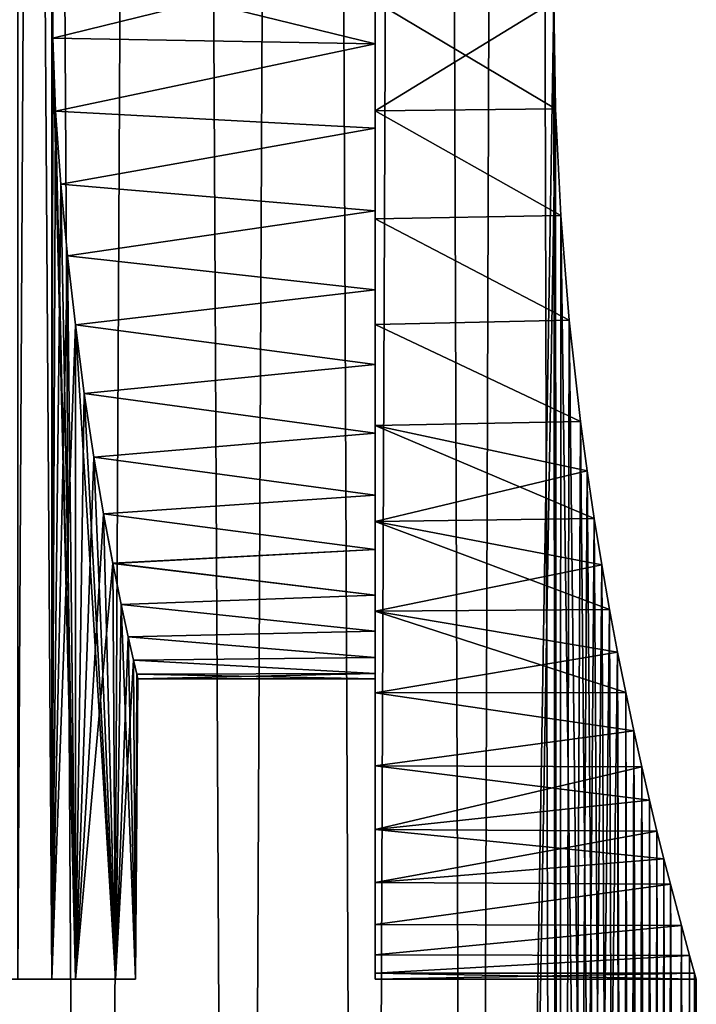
# Model space of a CAD drawing. Header units: millimetres. Extents: x -24 to 50, y -104 to 68.
# Tile 64 of 107: x 19.65 to 24.5, y -5.18 to 1.87. Entities that reach past the tile are written whole.
import ezdxf

# ---------------------------------------------------------------- set-up
doc = ezdxf.new("R2010")
doc.units = ezdxf.units.MM
doc.header["$LTSCALE"] = 65.185185
for name, color, linetype in [('35', 7, 'CONTINUOUS'), ('36', 7, 'CONTINUOUS'), ('41', 7, 'CONTINUOUS'), ('44', 7, 'CONTINUOUS'), ('45', 7, 'CONTINUOUS'), ('46', 7, 'CONTINUOUS'), ('47', 7, 'CONTINUOUS'), ('48', 7, 'CONTINUOUS'), ('49', 7, 'CONTINUOUS'), ('50', 7, 'CONTINUOUS'), ('51', 7, 'CONTINUOUS')]:
    doc.layers.add(name, color=color, linetype=linetype)

msp = doc.modelspace()

# ---------------------------------------------------------------- linework, layer by layer
at = {"layer": '35', "color": 7, "linetype": 'Continuous'}
for points in [[(19.0252, -34, -15.4367), (19.5864, 68.2, -14.7182), (20.189, -34, -13.88), (19.0252, -34, -15.4367)], [(19.5864, 68.2, -14.7182), (20.7071, 68.2, -13.0944), (20.189, -34, -13.88), (19.5864, 68.2, -14.7182)], [(20.189, -34, -13.88), (20.7071, 68.2, -13.0944), (21.2257, -34, -12.236), (20.189, -34, -13.88)], [(20.7071, 68.2, -13.0944), (21.6937, 68.2, -11.3857), (21.2257, -34, -12.236), (20.7071, 68.2, -13.0944)], [(21.2257, -34, -12.236), (21.6937, 68.2, -11.3857), (22.1289, -34, -10.5149), (21.2257, -34, -12.236)], [(21.6937, 68.2, -11.3857), (22.5395, 68.2, -9.6032), (22.1289, -34, -10.5149), (21.6937, 68.2, -11.3857)], [(22.1289, -34, -10.5149), (22.5395, 68.2, -9.6032), (22.8927, -34, -8.7277), (22.1289, -34, -10.5149)], [(22.5395, 68.2, -9.6032), (23.2392, 68.2, -7.7583), (22.8927, -34, -8.7277), (22.5395, 68.2, -9.6032)], [(22.8927, -34, -8.7277), (23.2392, 68.2, -7.7583), (23.4787, 2, -7), (22.8927, -34, -8.7277)], [(23.4913, 1.2301, -6.9575), (22.8927, -34, -8.7277), (23.4787, 2, -7), (23.4913, 1.2301, -6.9575)], [(23.5125, -34, -6.8855), (22.8927, -34, -8.7277), (23.4913, 1.2301, -6.9575), (23.5125, -34, -6.8855)], [(23.5287, 0.467, -6.8301), (23.5125, -34, -6.8855), (23.4913, 1.2301, -6.9575), (23.5287, 0.467, -6.8301)], [(23.5894, -0.282, -6.6176), (23.5125, -34, -6.8855), (23.5287, 0.467, -6.8301), (23.5894, -0.282, -6.6176)], [(23.6707, -1.0083, -6.3206), (23.5125, -34, -6.8855), (23.5894, -0.282, -6.6176), (23.6707, -1.0083, -6.3206)], [(23.7179, -1.3601, -6.1409), (23.5125, -34, -6.8855), (23.6707, -1.0083, -6.3206), (23.7179, -1.3601, -6.1409)], [(23.7688, -1.7021, -5.9409), (23.5125, -34, -6.8855), (23.7179, -1.3601, -6.1409), (23.7688, -1.7021, -5.9409)], [(23.8227, -2.0336, -5.721), (23.5125, -34, -6.8855), (23.7688, -1.7021, -5.9409), (23.8227, -2.0336, -5.721)], [(23.8787, -2.3525, -5.4823), (23.5125, -34, -6.8855), (23.8227, -2.0336, -5.721), (23.8787, -2.3525, -5.4823)], [(23.9363, -2.658, -5.2252), (23.5125, -34, -6.8855), (23.8787, -2.3525, -5.4823), (23.9363, -2.658, -5.2252)], [(23.9844, -19, -5), (23.5125, -34, -6.8855), (23.9363, -2.658, -5.2252), (23.9844, -19, -5)], [(23.9945, -2.9485, -4.9509), (23.9844, -19, -5), (23.9363, -2.658, -5.2252), (23.9945, -2.9485, -4.9509)], [(23.9896, -18.6131, -4.9749), (23.9844, -19, -5), (23.9945, -2.9485, -4.9509), (23.9896, -18.6131, -4.9749)], [(24.005, -18.2319, -4.9), (23.9896, -18.6131, -4.9749), (23.9945, -2.9485, -4.9509), (24.005, -18.2319, -4.9)], [(24.0526, -3.2229, -4.6606), (24.005, -18.2319, -4.9), (23.9945, -2.9485, -4.9509), (24.0526, -3.2229, -4.6606)], [(24.03, -17.8626, -4.776), (24.005, -18.2319, -4.9), (24.0526, -3.2229, -4.6606), (24.03, -17.8626, -4.776)], [(24.0634, -17.5111, -4.6044), (24.03, -17.8626, -4.776), (24.0526, -3.2229, -4.6606), (24.0634, -17.5111, -4.6044)], [(24.1098, -3.4801, -4.3552), (24.0634, -17.5111, -4.6044), (24.0526, -3.2229, -4.6606), (24.1098, -3.4801, -4.3552)], [(24.1039, -17.1836, -4.3876), (24.0634, -17.5111, -4.6044), (24.1098, -3.4801, -4.3552), (24.1039, -17.1836, -4.3876)], [(24.1496, -16.886, -4.1287), (24.1039, -17.1836, -4.3876), (24.1098, -3.4801, -4.3552), (24.1496, -16.886, -4.1287)], [(24.1653, -3.7193, -4.0361), (24.1496, -16.886, -4.1287), (24.1098, -3.4801, -4.3552), (24.1653, -3.7193, -4.0361)], [(24.1984, -16.6248, -3.8326), (24.1496, -16.886, -4.1287), (24.1653, -3.7193, -4.0361), (24.1984, -16.6248, -3.8326)], [(24.2182, -3.9391, -3.7049), (24.1984, -16.6248, -3.8326), (24.1653, -3.7193, -4.0361), (24.2182, -3.9391, -3.7049)], [(24.2481, -16.4045, -3.5045), (24.1984, -16.6248, -3.8326), (24.2182, -3.9391, -3.7049), (24.2481, -16.4045, -3.5045)], [(24.2681, -4.1391, -3.3632), (24.2481, -16.4045, -3.5045), (24.2182, -3.9391, -3.7049), (24.2681, -4.1391, -3.3632)], [(24.2966, -16.2294, -3.1506), (24.2481, -16.4045, -3.5045), (24.2681, -4.1391, -3.3632), (24.2966, -16.2294, -3.1506)], [(24.3142, -4.3189, -3.0119), (24.2966, -16.2294, -3.1506), (24.2681, -4.1391, -3.3632), (24.3142, -4.3189, -3.0119)], [(24.3421, -16.1025, -2.7775), (24.2966, -16.2294, -3.1506), (24.3142, -4.3189, -3.0119), (24.3421, -16.1025, -2.7775)], [(24.3931, -4.6163, -2.2857), (24.3421, -16.1025, -2.7775), (24.3142, -4.3189, -3.0119), (24.3931, -4.6163, -2.2857)], [(24.383, -16.0257, -2.3917), (24.3421, -16.1025, -2.7775), (24.3931, -4.6163, -2.2857), (24.383, -16.0257, -2.3917)], [(24.4182, -16, -2), (24.383, -16.0257, -2.3917), (24.3931, -4.6163, -2.2857), (24.4182, -16, -2)], [(24.4518, -4.8294, -1.5362), (24.4182, -16, -2), (24.3931, -4.6163, -2.2857), (24.4518, -4.8294, -1.5362)], [(24.4795, -16, -1.0008), (24.4182, -16, -2), (24.4518, -4.8294, -1.5362), (24.4795, -16, -1.0008)], [(24.4878, -4.9573, -0.7717), (24.4795, -16, -1.0008), (24.4518, -4.8294, -1.5362), (24.4878, -4.9573, -0.7717)], [(24.5, -5), (24.4795, -16, -1.0008), (24.4878, -4.9573, -0.7717), (24.5, -5)], [(24.5, -16), (24.4795, -16, -1.0008), (24.5, -5), (24.5, -16)]]:
    msp.add_3dface(points, dxfattribs=at)
at = {"layer": '36', "color": 7, "linetype": 'Continuous'}
for points in [[(19.5864, 68.2, 14.7182), (19.2474, -27.8507, 15.1588), (20.189, -34, 13.88), (19.5864, 68.2, 14.7182)], [(20.7071, 68.2, 13.0944), (19.5864, 68.2, 14.7182), (20.189, -34, 13.88), (20.7071, 68.2, 13.0944)], [(21.2257, -34, 12.236), (20.7071, 68.2, 13.0944), (20.189, -34, 13.88), (21.2257, -34, 12.236)], [(21.6937, 68.2, 11.3857), (20.7071, 68.2, 13.0944), (21.2257, -34, 12.236), (21.6937, 68.2, 11.3857)], [(22.1289, -34, 10.5149), (21.6937, 68.2, 11.3857), (21.2257, -34, 12.236), (22.1289, -34, 10.5149)], [(22.5395, 68.2, 9.6032), (21.6937, 68.2, 11.3857), (22.1289, -34, 10.5149), (22.5395, 68.2, 9.6032)], [(22.8927, -34, 8.7277), (22.5395, 68.2, 9.6032), (22.1289, -34, 10.5149), (22.8927, -34, 8.7277)], [(23.2392, 68.2, 7.7583), (22.5395, 68.2, 9.6032), (22.8927, -34, 8.7277), (23.2392, 68.2, 7.7583)], [(23.5125, -34, 6.8855), (23.2392, 68.2, 7.7583), (22.8927, -34, 8.7277), (23.5125, -34, 6.8855)], [(23.4787, 2, 7), (23.2392, 68.2, 7.7583), (23.5125, -34, 6.8855), (23.4787, 2, 7)], [(23.4913, 1.2301, 6.9575), (23.4787, 2, 7), (23.5125, -34, 6.8855), (23.4913, 1.2301, 6.9575)], [(23.5287, 0.467, 6.8301), (23.4913, 1.2301, 6.9575), (23.5125, -34, 6.8855), (23.5287, 0.467, 6.8301)], [(23.9844, -34, 5), (23.5287, 0.467, 6.8301), (23.5125, -34, 6.8855), (23.9844, -34, 5)], [(23.5894, -0.282, 6.6176), (23.5287, 0.467, 6.8301), (23.9844, -34, 5), (23.5894, -0.282, 6.6176)], [(23.6707, -1.0083, 6.3206), (23.5894, -0.282, 6.6176), (23.9844, -34, 5), (23.6707, -1.0083, 6.3206)], [(23.7179, -1.36, 6.1409), (23.6707, -1.0083, 6.3206), (23.9844, -34, 5), (23.7179, -1.36, 6.1409)], [(23.7688, -1.7021, 5.9409), (23.7179, -1.36, 6.1409), (23.9844, -34, 5), (23.7688, -1.7021, 5.9409)], [(23.8227, -2.0336, 5.721), (23.7688, -1.7021, 5.9409), (23.9844, -34, 5), (23.8227, -2.0336, 5.721)], [(23.8787, -2.3525, 5.4823), (23.8227, -2.0336, 5.721), (23.9844, -34, 5), (23.8787, -2.3525, 5.4823)], [(23.9363, -2.658, 5.2252), (23.8787, -2.3525, 5.4823), (23.9844, -34, 5), (23.9363, -2.658, 5.2252)], [(23.9945, -2.9485, 4.951), (23.9363, -2.658, 5.2252), (23.9896, -18.6131, 4.9749), (23.9945, -2.9485, 4.951)], [(23.9896, -18.6131, 4.9749), (23.9363, -2.658, 5.2252), (23.9844, -19, 5), (23.9896, -18.6131, 4.9749)], [(23.9844, -19, 5), (23.9363, -2.658, 5.2252), (23.9844, -34, 5), (23.9844, -19, 5)], [(24.005, -18.232, 4.9), (23.9945, -2.9485, 4.951), (23.9896, -18.6131, 4.9749), (24.005, -18.232, 4.9)], [(24.0526, -3.2229, 4.6606), (23.9945, -2.9485, 4.951), (24.03, -17.8626, 4.776), (24.0526, -3.2229, 4.6606)], [(24.03, -17.8626, 4.776), (23.9945, -2.9485, 4.951), (24.005, -18.232, 4.9), (24.03, -17.8626, 4.776)], [(24.0634, -17.5111, 4.6044), (24.0526, -3.2229, 4.6606), (24.03, -17.8626, 4.776), (24.0634, -17.5111, 4.6044)], [(24.1098, -3.4801, 4.3552), (24.0526, -3.2229, 4.6606), (24.1039, -17.1836, 4.3876), (24.1098, -3.4801, 4.3552)], [(24.1039, -17.1836, 4.3876), (24.0526, -3.2229, 4.6606), (24.0634, -17.5111, 4.6044), (24.1039, -17.1836, 4.3876)], [(24.1496, -16.886, 4.1286), (24.1098, -3.4801, 4.3552), (24.1039, -17.1836, 4.3876), (24.1496, -16.886, 4.1286)], [(24.1653, -3.7193, 4.0361), (24.1098, -3.4801, 4.3552), (24.1496, -16.886, 4.1286), (24.1653, -3.7193, 4.0361)], [(24.1984, -16.6248, 3.8326), (24.1653, -3.7193, 4.0361), (24.1496, -16.886, 4.1286), (24.1984, -16.6248, 3.8326)], [(24.2183, -3.9392, 3.7049), (24.1653, -3.7193, 4.0361), (24.1984, -16.6248, 3.8326), (24.2183, -3.9392, 3.7049)], [(24.2481, -16.4045, 3.5045), (24.2183, -3.9392, 3.7049), (24.1984, -16.6248, 3.8326), (24.2481, -16.4045, 3.5045)], [(24.2681, -4.1391, 3.3632), (24.2183, -3.9392, 3.7049), (24.2481, -16.4045, 3.5045), (24.2681, -4.1391, 3.3632)], [(24.2966, -16.2294, 3.1506), (24.2681, -4.1391, 3.3632), (24.2481, -16.4045, 3.5045), (24.2966, -16.2294, 3.1506)], [(24.3142, -4.3189, 3.0119), (24.2681, -4.1391, 3.3632), (24.2966, -16.2294, 3.1506), (24.3142, -4.3189, 3.0119)], [(24.3421, -16.1025, 2.7775), (24.3142, -4.3189, 3.0119), (24.2966, -16.2294, 3.1506), (24.3421, -16.1025, 2.7775)], [(24.3931, -4.6163, 2.2857), (24.3142, -4.3189, 3.0119), (24.383, -16.0257, 2.3917), (24.3931, -4.6163, 2.2857)], [(24.383, -16.0257, 2.3917), (24.3142, -4.3189, 3.0119), (24.3421, -16.1025, 2.7775), (24.383, -16.0257, 2.3917)], [(24.4182, -16, 2), (24.3931, -4.6163, 2.2857), (24.383, -16.0257, 2.3917), (24.4182, -16, 2)], [(24.4518, -4.8294, 1.5362), (24.3931, -4.6163, 2.2857), (24.4182, -16, 2), (24.4518, -4.8294, 1.5362)], [(24.4795, -16, 1.0008), (24.4518, -4.8294, 1.5362), (24.4182, -16, 2), (24.4795, -16, 1.0008)], [(24.4878, -4.9573, 0.7717), (24.4518, -4.8294, 1.5362), (24.4795, -16, 1.0008), (24.4878, -4.9573, 0.7717)], [(24.5, -16), (24.4878, -4.9573, 0.7717), (24.4795, -16, 1.0008), (24.5, -16)], [(24.5, -16), (24.5, -5), (24.4878, -4.9573, 0.7717), (24.5, -16)]]:
    msp.add_3dface(points, dxfattribs=at)
at = {"layer": '41', "color": 7, "linetype": 'Continuous'}
for points in [[(20.052, -5, 4.2622), (20.052, -0.3144, 4.2622), (20.1149, -0.8075, 3.9548), (20.052, -5, 4.2622)], [(20.052, -5, -4.2622), (20.3384, -5, -2.5693), (20.052, -0.3144, -4.2622), (20.052, -5, -4.2622)], [(20.052, -0.3144, -4.2622), (20.3384, -5, -2.5693), (20.1149, -0.8076, -3.9548), (20.052, -0.3144, -4.2622)], [(20.1834, -1.2619, 3.5892), (20.052, -5, 4.2622), (20.1149, -0.8075, 3.9548), (20.1834, -1.2619, 3.5892)], [(20.1149, -0.8076, -3.9548), (20.3384, -5, -2.5693), (20.1834, -1.2619, -3.5892), (20.1149, -0.8076, -3.9548)], [(20.2532, -1.6692, 3.1717), (20.052, -5, 4.2622), (20.1834, -1.2619, 3.5892), (20.2532, -1.6692, 3.1717)], [(20.1834, -1.2619, -3.5892), (20.3384, -5, -2.5693), (20.2532, -1.6692, -3.1716), (20.1834, -1.2619, -3.5892)], [(20.3202, -2.0228, 2.7091), (20.052, -5, 4.2622), (20.2532, -1.6692, 3.1717), (20.3202, -2.0228, 2.7091)], [(20.2532, -1.6692, -3.1716), (20.3384, -5, -2.5693), (20.3202, -2.0229, -2.709), (20.2532, -1.6692, -3.1716)], [(20.3384, -5, 2.5693), (20.052, -5, 4.2622), (20.3202, -2.0228, 2.7091), (20.3384, -5, 2.5693)], [(20.3806, -2.3175, 2.2095), (20.3384, -5, 2.5693), (20.3202, -2.0228, 2.7091), (20.3806, -2.3175, 2.2095)], [(20.3202, -2.0229, -2.709), (20.3384, -5, -2.5693), (20.3806, -2.3175, -2.2095), (20.3202, -2.0229, -2.709)], [(20.4309, -2.5493, 1.6812), (20.3384, -5, 2.5693), (20.3806, -2.3175, 2.2095), (20.4309, -2.5493, 1.6812)], [(20.3384, -5, -2.5693), (20.482, -5, -0.8584), (20.3806, -2.3175, -2.2095), (20.3384, -5, -2.5693)], [(20.3806, -2.3175, -2.2095), (20.482, -5, -0.8584), (20.4309, -2.5493, -1.6812), (20.3806, -2.3175, -2.2095)], [(20.4687, -2.716, 1.1321), (20.3384, -5, 2.5693), (20.4309, -2.5493, 1.6812), (20.4687, -2.716, 1.1321)], [(20.4309, -2.5493, -1.6812), (20.482, -5, -0.8584), (20.4687, -2.716, -1.1321), (20.4309, -2.5493, -1.6812)], [(20.482, -5, 0.8584), (20.3384, -5, 2.5693), (20.4687, -2.716, 1.1321), (20.482, -5, 0.8584)], [(20.4921, -2.8165, 0.5694), (20.482, -5, 0.8584), (20.4687, -2.716, 1.1321), (20.4921, -2.8165, 0.5694)], [(20.4687, -2.716, -1.1321), (20.482, -5, -0.8584), (20.4921, -2.8165, -0.5693), (20.4687, -2.716, -1.1321)], [(20.482, -5, -0.8584), (20.482, -5, 0.8584), (20.4921, -2.8165, -0.5693), (20.482, -5, -0.8584)], [(20.4921, -2.8165, -0.5693), (20.482, -5, 0.8584), (20.5, -2.85), (20.4921, -2.8165, -0.5693)], [(20.5, -2.85), (20.482, -5, 0.8584), (20.4921, -2.8165, 0.5694), (20.5, -2.85)]]:
    msp.add_3dface(points, dxfattribs=at)
at = {"layer": '44', "color": 7, "linetype": 'Continuous'}
for points in [[(22.2, 6.3644, -5.4728), (22.2, 6.9497, -4.9497), (22.2, -2.3644, -5.4728), (22.2, 6.3644, -5.4728)], [(22.2, -2.3644, -5.4728), (22.2, 6.9497, -4.9497), (22.2, -2.9497, -4.9497), (22.2, -2.3644, -5.4728)], [(22.2, -2.9497, -4.9497), (22.2, 6.9497, -4.9497), (22.2, 2.3045, -4.8404), (22.2, -2.9497, -4.9497)], [(22.2, 6.3644, 5.4728), (22.2, -2.9497, 4.9497), (22.2, 6.9497, 4.9497), (22.2, 6.3644, 5.4728)], [(22.2, 6.9497, 4.9497), (22.2, -2.9497, 4.9497), (22.2, 1.6955, 4.8404), (22.2, 6.9497, 4.9497)], [(22.2, 2.3045, 4.8404), (22.2, 6.9497, 4.9497), (22.2, 1.6955, 4.8404), (22.2, 2.3045, 4.8404)], [(22.2, 5.7242, -5.9271), (22.2, 6.3644, -5.4728), (22.2, -1.7242, -5.9271), (22.2, 5.7242, -5.9271)], [(22.2, -1.7242, -5.9271), (22.2, 6.3644, -5.4728), (22.2, -2.3644, -5.4728), (22.2, -1.7242, -5.9271)], [(22.2, -2.3644, 5.4728), (22.2, -2.9497, 4.9497), (22.2, 6.3644, 5.4728), (22.2, -2.3644, 5.4728)], [(22.2, 5.7242, 5.9271), (22.2, -2.3644, 5.4728), (22.2, 6.3644, 5.4728), (22.2, 5.7242, 5.9271)], [(22.2, 5.0372, -6.3068), (22.2, 5.7242, -5.9271), (22.2, -1.0372, -6.3068), (22.2, 5.0372, -6.3068)], [(22.2, -1.0372, -6.3068), (22.2, 5.7242, -5.9271), (22.2, -1.7242, -5.9271), (22.2, -1.0372, -6.3068)], [(22.2, -1.7242, 5.9271), (22.2, -2.3644, 5.4728), (22.2, 5.7242, 5.9271), (22.2, -1.7242, 5.9271)], [(22.2, 5.0372, 6.3068), (22.2, -1.7242, 5.9271), (22.2, 5.7242, 5.9271), (22.2, 5.0372, 6.3068)], [(22.2, 4.312, -6.6072), (22.2, 5.0372, -6.3068), (22.2, -0.312, -6.6072), (22.2, 4.312, -6.6072)], [(22.2, -0.312, -6.6072), (22.2, 5.0372, -6.3068), (22.2, -1.0372, -6.3068), (22.2, -0.312, -6.6072)], [(22.2, -1.0372, 6.3068), (22.2, -1.7242, 5.9271), (22.2, 5.0372, 6.3068), (22.2, -1.0372, 6.3068)], [(22.2, 4.312, 6.6072), (22.2, -1.0372, 6.3068), (22.2, 5.0372, 6.3068), (22.2, 4.312, 6.6072)], [(22.2, 3.5577, -6.8245), (22.2, 4.312, -6.6072), (22.2, 0.4423, -6.8245), (22.2, 3.5577, -6.8245)], [(22.2, 0.4423, -6.8245), (22.2, 4.312, -6.6072), (22.2, -0.312, -6.6072), (22.2, 0.4423, -6.8245)], [(22.2, -0.312, 6.6072), (22.2, -1.0372, 6.3068), (22.2, 4.312, 6.6072), (22.2, -0.312, 6.6072)], [(22.2, 3.5577, 6.8245), (22.2, -0.312, 6.6072), (22.2, 4.312, 6.6072), (22.2, 3.5577, 6.8245)], [(22.2, 2.7838, -6.956), (22.2, 3.5577, -6.8245), (22.2, 1.2162, -6.956), (22.2, 2.7838, -6.956)], [(22.2, 1.2162, -6.956), (22.2, 3.5577, -6.8245), (22.2, 0.4423, -6.8245), (22.2, 1.2162, -6.956)], [(22.2, 0.4423, 6.8245), (22.2, -0.312, 6.6072), (22.2, 3.5577, 6.8245), (22.2, 0.4423, 6.8245)], [(22.2, 2.7838, 6.956), (22.2, 0.4423, 6.8245), (22.2, 3.5577, 6.8245), (22.2, 2.7838, 6.956)], [(22.2, 2, -7), (22.2, 2.7838, -6.956), (22.2, 1.2162, -6.956), (22.2, 2, -7)], [(22.2, 1.2162, 6.956), (22.2, 0.4423, 6.8245), (22.2, 2.7838, 6.956), (22.2, 1.2162, 6.956)], [(22.2, 2, 7), (22.2, 1.2162, 6.956), (22.2, 2.7838, 6.956), (22.2, 2, 7)], [(22.2, 1.6955, -4.8404), (22.2, -2.9497, -4.9497), (22.2, 2.3045, -4.8404), (22.2, 1.6955, -4.8404)], [(22.2, 1.0912, -4.7641), (22.2, -2.9497, -4.9497), (22.2, 1.6955, -4.8404), (22.2, 1.0912, -4.7641)], [(22.2, -2.9497, 4.9497), (22.2, -3.4728, 4.3644), (22.2, 1.6955, 4.8404), (22.2, -2.9497, 4.9497)], [(22.2, 1.6955, 4.8404), (22.2, -3.4728, 4.3644), (22.2, 1.0912, 4.7641), (22.2, 1.6955, 4.8404)], [(22.2, 0.5012, -4.6126), (22.2, -2.9497, -4.9497), (22.2, 1.0912, -4.7641), (22.2, 0.5012, -4.6126)], [(22.2, 1.0912, 4.7641), (22.2, -3.4728, 4.3644), (22.2, 0.5012, 4.6126), (22.2, 1.0912, 4.7641)], [(22.2, -0.065, -4.3884), (22.2, -2.9497, -4.9497), (22.2, 0.5012, -4.6126), (22.2, -0.065, -4.3884)], [(22.2, 0.5012, 4.6126), (22.2, -3.4728, 4.3644), (22.2, -0.065, 4.3884), (22.2, 0.5012, 4.6126)], [(22.2, -3.4728, -4.3644), (22.2, -2.9497, -4.9497), (22.2, -0.065, -4.3884), (22.2, -3.4728, -4.3644)], [(22.2, -0.5988, -4.095), (22.2, -3.4728, -4.3644), (22.2, -0.065, -4.3884), (22.2, -0.5988, -4.095)], [(22.2, -0.065, 4.3884), (22.2, -3.4728, 4.3644), (22.2, -0.5988, 4.095), (22.2, -0.065, 4.3884)], [(22.2, -1.0915, -3.737), (22.2, -3.4728, -4.3644), (22.2, -0.5988, -4.095), (22.2, -1.0915, -3.737)], [(22.2, -3.4728, 4.3644), (22.2, -3.9271, 3.7242), (22.2, -0.5988, 4.095), (22.2, -3.4728, 4.3644)], [(22.2, -0.5988, 4.095), (22.2, -3.9271, 3.7242), (22.2, -1.0915, 3.737), (22.2, -0.5988, 4.095)], [(22.2, -3.9271, -3.7242), (22.2, -3.4728, -4.3644), (22.2, -1.0915, -3.737), (22.2, -3.9271, -3.7242)], [(22.2, -1.5355, -3.3201), (22.2, -3.9271, -3.7242), (22.2, -1.0915, -3.737), (22.2, -1.5355, -3.3201)], [(22.2, -1.0915, 3.737), (22.2, -3.9271, 3.7242), (22.2, -1.5355, 3.3201), (22.2, -1.0915, 3.737)], [(22.2, -4.3068, -3.0372), (22.2, -3.9271, -3.7242), (22.2, -1.5355, -3.3201), (22.2, -4.3068, -3.0372)], [(22.2, -1.9237, -2.8508), (22.2, -4.3068, -3.0372), (22.2, -1.5355, -3.3201), (22.2, -1.9237, -2.8508)], [(22.2, -3.9271, 3.7242), (22.2, -4.3068, 3.0372), (22.2, -1.5355, 3.3201), (22.2, -3.9271, 3.7242)], [(22.2, -1.5355, 3.3201), (22.2, -4.3068, 3.0372), (22.2, -1.9237, 2.8508), (22.2, -1.5355, 3.3201)], [(22.2, -2.2501, -2.3365), (22.2, -4.3068, -3.0372), (22.2, -1.9237, -2.8508), (22.2, -2.2501, -2.3365)], [(22.2, -4.3068, 3.0372), (22.2, -4.6072, 2.312), (22.2, -1.9237, 2.8508), (22.2, -4.3068, 3.0372)], [(22.2, -1.9237, 2.8508), (22.2, -4.6072, 2.312), (22.2, -2.2501, 2.3365), (22.2, -1.9237, 2.8508)], [(22.2, -4.6072, -2.312), (22.2, -4.3068, -3.0372), (22.2, -2.2501, -2.3365), (22.2, -4.6072, -2.312)], [(22.2, -2.5094, -1.7854), (22.2, -4.6072, -2.312), (22.2, -2.2501, -2.3365), (22.2, -2.5094, -1.7854)], [(22.2, -2.2501, 2.3365), (22.2, -4.6072, 2.312), (22.2, -2.5094, 1.7854), (22.2, -2.2501, 2.3365)], [(22.2, -4.8245, -1.5577), (22.2, -4.6072, -2.312), (22.2, -2.5094, -1.7854), (22.2, -4.8245, -1.5577)], [(22.2, -2.6976, -1.2062), (22.2, -4.8245, -1.5577), (22.2, -2.5094, -1.7854), (22.2, -2.6976, -1.2062)], [(22.2, -4.6072, 2.312), (22.2, -4.8245, 1.5577), (22.2, -2.5094, 1.7854), (22.2, -4.6072, 2.312)], [(22.2, -2.5094, 1.7854), (22.2, -4.8245, 1.5577), (22.2, -2.6976, 1.2062), (22.2, -2.5094, 1.7854)], [(22.2, -4.956, -0.7838), (22.2, -4.8245, -1.5577), (22.2, -2.6976, -1.2062), (22.2, -4.956, -0.7838)], [(22.2, -2.8118, -0.6079), (22.2, -4.956, -0.7838), (22.2, -2.6976, -1.2062), (22.2, -2.8118, -0.6079)], [(22.2, -4.8245, 1.5577), (22.2, -4.956, 0.7838), (22.2, -2.6976, 1.2062), (22.2, -4.8245, 1.5577)], [(22.2, -2.6976, 1.2062), (22.2, -4.956, 0.7838), (22.2, -2.8118, 0.6079), (22.2, -2.6976, 1.2062)], [(22.2, -2.85), (22.2, -4.956, -0.7838), (22.2, -2.8118, -0.6079), (22.2, -2.85)], [(22.2, -4.956, 0.7838), (22.2, -5), (22.2, -2.8118, 0.6079), (22.2, -4.956, 0.7838)], [(22.2, -2.8118, 0.6079), (22.2, -5), (22.2, -2.85), (22.2, -2.8118, 0.6079)], [(22.2, -5), (22.2, -4.956, -0.7838), (22.2, -2.85), (22.2, -5)]]:
    msp.add_3dface(points, dxfattribs=at)
at = {"layer": '45', "color": 7, "linetype": 'Continuous'}
for points in [[(23.4787, 2, 7), (23.4913, 1.2301, 6.9575), (22.2, 2, 7), (23.4787, 2, 7)], [(23.4913, 1.2301, 6.9575), (22.2, 1.2162, 6.956), (22.2, 2, 7), (23.4913, 1.2301, 6.9575)], [(23.4913, 1.2301, 6.9575), (23.5287, 0.467, 6.8301), (22.2, 1.2162, 6.956), (23.4913, 1.2301, 6.9575)], [(23.5287, 0.467, 6.8301), (22.2, 0.4423, 6.8245), (22.2, 1.2162, 6.956), (23.5287, 0.467, 6.8301)], [(23.5287, 0.467, 6.8301), (23.5894, -0.282, 6.6176), (22.2, 0.4423, 6.8245), (23.5287, 0.467, 6.8301)], [(23.5894, -0.282, 6.6176), (22.2, -0.312, 6.6072), (22.2, 0.4423, 6.8245), (23.5894, -0.282, 6.6176)], [(23.5894, -0.282, 6.6176), (23.6707, -1.0083, 6.3206), (22.2, -0.312, 6.6072), (23.5894, -0.282, 6.6176)], [(23.6707, -1.0083, 6.3206), (22.2, -1.0372, 6.3068), (22.2, -0.312, 6.6072), (23.6707, -1.0083, 6.3206)], [(23.6707, -1.0083, 6.3206), (23.7179, -1.36, 6.1409), (22.2, -1.0372, 6.3068), (23.6707, -1.0083, 6.3206)], [(23.7179, -1.36, 6.1409), (23.7688, -1.7021, 5.9409), (22.2, -1.0372, 6.3068), (23.7179, -1.36, 6.1409)], [(23.7688, -1.7021, 5.9409), (22.2, -1.7242, 5.9271), (22.2, -1.0372, 6.3068), (23.7688, -1.7021, 5.9409)], [(23.7688, -1.7021, 5.9409), (23.8227, -2.0336, 5.721), (22.2, -1.7242, 5.9271), (23.7688, -1.7021, 5.9409)], [(23.8227, -2.0336, 5.721), (23.8787, -2.3525, 5.4823), (22.2, -1.7242, 5.9271), (23.8227, -2.0336, 5.721)], [(23.8787, -2.3525, 5.4823), (22.2, -2.3644, 5.4728), (22.2, -1.7242, 5.9271), (23.8787, -2.3525, 5.4823)], [(23.8787, -2.3525, 5.4823), (23.9363, -2.658, 5.2252), (22.2, -2.3644, 5.4728), (23.8787, -2.3525, 5.4823)], [(23.9363, -2.658, 5.2252), (23.9945, -2.9485, 4.951), (22.2, -2.3644, 5.4728), (23.9363, -2.658, 5.2252)], [(23.9945, -2.9485, 4.951), (22.2, -2.9497, 4.9497), (22.2, -2.3644, 5.4728), (23.9945, -2.9485, 4.951)], [(23.9945, -2.9485, 4.951), (24.0526, -3.2229, 4.6606), (22.2, -2.9497, 4.9497), (23.9945, -2.9485, 4.951)], [(24.0526, -3.2229, 4.6606), (22.2, -3.4728, 4.3644), (22.2, -2.9497, 4.9497), (24.0526, -3.2229, 4.6606)], [(24.0526, -3.2229, 4.6606), (24.1098, -3.4801, 4.3552), (22.2, -3.4728, 4.3644), (24.0526, -3.2229, 4.6606)], [(24.1098, -3.4801, 4.3552), (24.1653, -3.7193, 4.0361), (22.2, -3.4728, 4.3644), (24.1098, -3.4801, 4.3552)], [(24.1653, -3.7193, 4.0361), (22.2, -3.9271, 3.7242), (22.2, -3.4728, 4.3644), (24.1653, -3.7193, 4.0361)], [(24.1653, -3.7193, 4.0361), (24.2183, -3.9392, 3.7049), (22.2, -3.9271, 3.7242), (24.1653, -3.7193, 4.0361)], [(24.2183, -3.9392, 3.7049), (24.2681, -4.1391, 3.3632), (22.2, -3.9271, 3.7242), (24.2183, -3.9392, 3.7049)], [(24.2681, -4.1391, 3.3632), (22.2, -4.3068, 3.0372), (22.2, -3.9271, 3.7242), (24.2681, -4.1391, 3.3632)], [(24.2681, -4.1391, 3.3632), (24.3142, -4.3189, 3.0119), (22.2, -4.3068, 3.0372), (24.2681, -4.1391, 3.3632)], [(24.3142, -4.3189, 3.0119), (22.2, -4.6072, 2.312), (22.2, -4.3068, 3.0372), (24.3142, -4.3189, 3.0119)], [(24.3142, -4.3189, 3.0119), (24.3931, -4.6163, 2.2857), (22.2, -4.6072, 2.312), (24.3142, -4.3189, 3.0119)], [(24.3931, -4.6163, 2.2857), (22.2, -4.8245, 1.5577), (22.2, -4.6072, 2.312), (24.3931, -4.6163, 2.2857)], [(24.3931, -4.6163, 2.2857), (24.4518, -4.8294, 1.5362), (22.2, -4.8245, 1.5577), (24.3931, -4.6163, 2.2857)], [(24.4518, -4.8294, 1.5362), (22.2, -4.956, 0.7838), (22.2, -4.8245, 1.5577), (24.4518, -4.8294, 1.5362)], [(24.4518, -4.8294, 1.5362), (24.4878, -4.9573, 0.7717), (22.2, -4.956, 0.7838), (24.4518, -4.8294, 1.5362)], [(24.4878, -4.9573, 0.7717), (24.5, -5), (22.2, -4.956, 0.7838), (24.4878, -4.9573, 0.7717)], [(24.5, -5), (22.2, -5), (22.2, -4.956, 0.7838), (24.5, -5)]]:
    msp.add_3dface(points, dxfattribs=at)
at = {"layer": '46', "color": 7, "linetype": 'Continuous'}
for points in [[(23.4913, 1.2301, -6.9575), (23.4787, 2, -7), (22.2, 1.2162, -6.956), (23.4913, 1.2301, -6.9575)], [(23.4787, 2, -7), (22.2, 2, -7), (22.2, 1.2162, -6.956), (23.4787, 2, -7)], [(23.5287, 0.467, -6.8301), (23.4913, 1.2301, -6.9575), (22.2, 1.2162, -6.956), (23.5287, 0.467, -6.8301)], [(23.5287, 0.467, -6.8301), (22.2, 1.2162, -6.956), (22.2, 0.4423, -6.8245), (23.5287, 0.467, -6.8301)], [(23.5894, -0.282, -6.6176), (23.5287, 0.467, -6.8301), (22.2, 0.4423, -6.8245), (23.5894, -0.282, -6.6176)], [(23.5894, -0.282, -6.6176), (22.2, 0.4423, -6.8245), (22.2, -0.312, -6.6072), (23.5894, -0.282, -6.6176)], [(23.6707, -1.0083, -6.3206), (23.5894, -0.282, -6.6176), (22.2, -0.312, -6.6072), (23.6707, -1.0083, -6.3206)], [(23.6707, -1.0083, -6.3206), (22.2, -0.312, -6.6072), (22.2, -1.0372, -6.3068), (23.6707, -1.0083, -6.3206)], [(23.7179, -1.3601, -6.1409), (23.6707, -1.0083, -6.3206), (22.2, -1.0372, -6.3068), (23.7179, -1.3601, -6.1409)], [(23.7179, -1.3601, -6.1409), (22.2, -1.0372, -6.3068), (22.2, -1.7242, -5.9271), (23.7179, -1.3601, -6.1409)], [(23.7688, -1.7021, -5.9409), (23.7179, -1.3601, -6.1409), (22.2, -1.7242, -5.9271), (23.7688, -1.7021, -5.9409)], [(23.8227, -2.0336, -5.721), (23.7688, -1.7021, -5.9409), (22.2, -1.7242, -5.9271), (23.8227, -2.0336, -5.721)], [(23.8227, -2.0336, -5.721), (22.2, -1.7242, -5.9271), (22.2, -2.3644, -5.4728), (23.8227, -2.0336, -5.721)], [(23.8787, -2.3525, -5.4823), (23.8227, -2.0336, -5.721), (22.2, -2.3644, -5.4728), (23.8787, -2.3525, -5.4823)], [(23.9363, -2.658, -5.2252), (23.8787, -2.3525, -5.4823), (22.2, -2.3644, -5.4728), (23.9363, -2.658, -5.2252)], [(23.9363, -2.658, -5.2252), (22.2, -2.3644, -5.4728), (22.2, -2.9497, -4.9497), (23.9363, -2.658, -5.2252)], [(23.9945, -2.9485, -4.9509), (23.9363, -2.658, -5.2252), (22.2, -2.9497, -4.9497), (23.9945, -2.9485, -4.9509)], [(24.0526, -3.2229, -4.6606), (23.9945, -2.9485, -4.9509), (22.2, -2.9497, -4.9497), (24.0526, -3.2229, -4.6606)], [(24.0526, -3.2229, -4.6606), (22.2, -2.9497, -4.9497), (22.2, -3.4728, -4.3644), (24.0526, -3.2229, -4.6606)], [(24.1098, -3.4801, -4.3552), (24.0526, -3.2229, -4.6606), (22.2, -3.4728, -4.3644), (24.1098, -3.4801, -4.3552)], [(24.1098, -3.4801, -4.3552), (22.2, -3.4728, -4.3644), (22.2, -3.9271, -3.7242), (24.1098, -3.4801, -4.3552)], [(24.1653, -3.7193, -4.0361), (24.1098, -3.4801, -4.3552), (22.2, -3.9271, -3.7242), (24.1653, -3.7193, -4.0361)], [(24.2182, -3.9391, -3.7049), (24.1653, -3.7193, -4.0361), (22.2, -3.9271, -3.7242), (24.2182, -3.9391, -3.7049)], [(24.2182, -3.9391, -3.7049), (22.2, -3.9271, -3.7242), (22.2, -4.3068, -3.0372), (24.2182, -3.9391, -3.7049)], [(24.2681, -4.1391, -3.3632), (24.2182, -3.9391, -3.7049), (22.2, -4.3068, -3.0372), (24.2681, -4.1391, -3.3632)], [(24.3142, -4.3189, -3.0119), (24.2681, -4.1391, -3.3632), (22.2, -4.3068, -3.0372), (24.3142, -4.3189, -3.0119)], [(24.3142, -4.3189, -3.0119), (22.2, -4.3068, -3.0372), (22.2, -4.6072, -2.312), (24.3142, -4.3189, -3.0119)], [(24.3931, -4.6163, -2.2857), (24.3142, -4.3189, -3.0119), (22.2, -4.6072, -2.312), (24.3931, -4.6163, -2.2857)], [(24.3931, -4.6163, -2.2857), (22.2, -4.6072, -2.312), (22.2, -4.8245, -1.5577), (24.3931, -4.6163, -2.2857)], [(24.4518, -4.8294, -1.5362), (24.3931, -4.6163, -2.2857), (22.2, -4.8245, -1.5577), (24.4518, -4.8294, -1.5362)], [(24.4518, -4.8294, -1.5362), (22.2, -4.8245, -1.5577), (22.2, -4.956, -0.7838), (24.4518, -4.8294, -1.5362)], [(24.4878, -4.9573, -0.7717), (24.4518, -4.8294, -1.5362), (22.2, -4.956, -0.7838), (24.4878, -4.9573, -0.7717)], [(24.4878, -4.9573, -0.7717), (22.2, -4.956, -0.7838), (22.2, -5), (24.4878, -4.9573, -0.7717)], [(24.5, -5), (24.4878, -4.9573, -0.7717), (22.2, -5), (24.5, -5)]]:
    msp.add_3dface(points, dxfattribs=at)
at = {"layer": '47', "color": 7, "linetype": 'Continuous'}
for points in [[(22.2, 2.3045, 4.8404), (22.2, 1.6955, 4.8404), (19.8915, 2.2624, 4.8429), (22.2, 2.3045, 4.8404)], [(19.8915, 2.2624, 4.8429), (22.2, 1.6955, 4.8404), (19.8915, 1.7376, 4.8429), (19.8915, 2.2624, 4.8429)], [(19.8915, 1.7376, 4.8429), (22.2, 1.6955, 4.8404), (19.9107, 1.2133, 4.7858), (19.8915, 1.7376, 4.8429)], [(22.2, 1.6955, 4.8404), (22.2, 1.0912, 4.7641), (19.9107, 1.2133, 4.7858), (22.2, 1.6955, 4.8404)], [(19.9107, 1.2133, 4.7858), (22.2, 1.0912, 4.7641), (19.9471, 0.6919, 4.6703), (19.9107, 1.2133, 4.7858)], [(22.2, 1.0912, 4.7641), (22.2, 0.5012, 4.6126), (19.9471, 0.6919, 4.6703), (22.2, 1.0912, 4.7641)], [(19.9471, 0.6919, 4.6703), (22.2, 0.5012, 4.6126), (19.9966, 0.1794, 4.4953), (19.9471, 0.6919, 4.6703)], [(22.2, 0.5012, 4.6126), (22.2, -0.065, 4.3884), (19.9966, 0.1794, 4.4953), (22.2, 0.5012, 4.6126)], [(22.2, -0.065, 4.3884), (20.052, -0.3144, 4.2622), (19.9966, 0.1794, 4.4953), (22.2, -0.065, 4.3884)], [(20.052, -0.3144, 4.2622), (22.2, -0.065, 4.3884), (22.2, -0.5988, 4.095), (20.052, -0.3144, 4.2622)], [(20.1149, -0.8075, 3.9548), (20.052, -0.3144, 4.2622), (22.2, -0.5988, 4.095), (20.1149, -0.8075, 3.9548)], [(20.1149, -0.8075, 3.9548), (22.2, -0.5988, 4.095), (22.2, -1.0915, 3.737), (20.1149, -0.8075, 3.9548)], [(20.1834, -1.2619, 3.5892), (20.1149, -0.8075, 3.9548), (22.2, -1.0915, 3.737), (20.1834, -1.2619, 3.5892)], [(20.1834, -1.2619, 3.5892), (22.2, -1.0915, 3.737), (22.2, -1.5355, 3.3201), (20.1834, -1.2619, 3.5892)], [(20.2532, -1.6692, 3.1717), (20.1834, -1.2619, 3.5892), (22.2, -1.5355, 3.3201), (20.2532, -1.6692, 3.1717)], [(20.2532, -1.6692, 3.1717), (22.2, -1.5355, 3.3201), (22.2, -1.9237, 2.8508), (20.2532, -1.6692, 3.1717)], [(20.3202, -2.0228, 2.7091), (20.2532, -1.6692, 3.1717), (22.2, -1.9237, 2.8508), (20.3202, -2.0228, 2.7091)], [(20.3202, -2.0228, 2.7091), (22.2, -1.9237, 2.8508), (22.2, -2.2501, 2.3365), (20.3202, -2.0228, 2.7091)], [(20.3806, -2.3175, 2.2095), (20.3202, -2.0228, 2.7091), (22.2, -2.2501, 2.3365), (20.3806, -2.3175, 2.2095)], [(20.3806, -2.3175, 2.2095), (22.2, -2.2501, 2.3365), (22.2, -2.5094, 1.7854), (20.3806, -2.3175, 2.2095)], [(20.4309, -2.5493, 1.6812), (20.3806, -2.3175, 2.2095), (22.2, -2.5094, 1.7854), (20.4309, -2.5493, 1.6812)], [(20.4309, -2.5493, 1.6812), (22.2, -2.5094, 1.7854), (22.2, -2.6976, 1.2062), (20.4309, -2.5493, 1.6812)], [(20.4687, -2.716, 1.1321), (20.4309, -2.5493, 1.6812), (22.2, -2.6976, 1.2062), (20.4687, -2.716, 1.1321)], [(20.4687, -2.716, 1.1321), (22.2, -2.6976, 1.2062), (22.2, -2.8118, 0.6079), (20.4687, -2.716, 1.1321)], [(20.4921, -2.8165, 0.5694), (20.4687, -2.716, 1.1321), (22.2, -2.8118, 0.6079), (20.4921, -2.8165, 0.5694)], [(20.4921, -2.8165, 0.5694), (22.2, -2.8118, 0.6079), (22.2, -2.85), (20.4921, -2.8165, 0.5694)], [(20.5, -2.85), (20.4921, -2.8165, 0.5694), (22.2, -2.85), (20.5, -2.85)]]:
    msp.add_3dface(points, dxfattribs=at)
at = {"layer": '48', "color": 7, "linetype": 'Continuous'}
for points in [[(22.2, 1.6955, -4.8404), (22.2, 2.3045, -4.8404), (19.8915, 1.7376, -4.8429), (22.2, 1.6955, -4.8404)], [(19.8915, 1.7376, -4.8429), (22.2, 2.3045, -4.8404), (19.8915, 2.2624, -4.8429), (19.8915, 1.7376, -4.8429)], [(19.9107, 1.2133, -4.7858), (22.2, 1.6955, -4.8404), (19.8915, 1.7376, -4.8429), (19.9107, 1.2133, -4.7858)], [(22.2, 1.0912, -4.7641), (22.2, 1.6955, -4.8404), (19.9107, 1.2133, -4.7858), (22.2, 1.0912, -4.7641)], [(19.9471, 0.6919, -4.6703), (22.2, 1.0912, -4.7641), (19.9107, 1.2133, -4.7858), (19.9471, 0.6919, -4.6703)], [(22.2, 0.5012, -4.6126), (22.2, 1.0912, -4.7641), (19.9471, 0.6919, -4.6703), (22.2, 0.5012, -4.6126)], [(19.9966, 0.1794, -4.4953), (22.2, 0.5012, -4.6126), (19.9471, 0.6919, -4.6703), (19.9966, 0.1794, -4.4953)], [(22.2, -0.065, -4.3884), (22.2, 0.5012, -4.6126), (19.9966, 0.1794, -4.4953), (22.2, -0.065, -4.3884)], [(20.052, -0.3144, -4.2622), (22.2, -0.065, -4.3884), (19.9966, 0.1794, -4.4953), (20.052, -0.3144, -4.2622)], [(20.052, -0.3144, -4.2622), (22.2, -0.5988, -4.095), (22.2, -0.065, -4.3884), (20.052, -0.3144, -4.2622)], [(20.052, -0.3144, -4.2622), (20.1149, -0.8076, -3.9548), (22.2, -0.5988, -4.095), (20.052, -0.3144, -4.2622)], [(20.1149, -0.8076, -3.9548), (22.2, -1.0915, -3.737), (22.2, -0.5988, -4.095), (20.1149, -0.8076, -3.9548)], [(20.1149, -0.8076, -3.9548), (20.1834, -1.2619, -3.5892), (22.2, -1.0915, -3.737), (20.1149, -0.8076, -3.9548)], [(20.1834, -1.2619, -3.5892), (22.2, -1.5355, -3.3201), (22.2, -1.0915, -3.737), (20.1834, -1.2619, -3.5892)], [(20.1834, -1.2619, -3.5892), (20.2532, -1.6692, -3.1716), (22.2, -1.5355, -3.3201), (20.1834, -1.2619, -3.5892)], [(20.2532, -1.6692, -3.1716), (22.2, -1.9237, -2.8508), (22.2, -1.5355, -3.3201), (20.2532, -1.6692, -3.1716)], [(20.2532, -1.6692, -3.1716), (20.3202, -2.0229, -2.709), (22.2, -1.9237, -2.8508), (20.2532, -1.6692, -3.1716)], [(20.3202, -2.0229, -2.709), (22.2, -2.2501, -2.3365), (22.2, -1.9237, -2.8508), (20.3202, -2.0229, -2.709)], [(20.3202, -2.0229, -2.709), (20.3806, -2.3175, -2.2095), (22.2, -2.2501, -2.3365), (20.3202, -2.0229, -2.709)], [(20.3806, -2.3175, -2.2095), (22.2, -2.5094, -1.7854), (22.2, -2.2501, -2.3365), (20.3806, -2.3175, -2.2095)], [(20.3806, -2.3175, -2.2095), (20.4309, -2.5493, -1.6812), (22.2, -2.5094, -1.7854), (20.3806, -2.3175, -2.2095)], [(20.4309, -2.5493, -1.6812), (22.2, -2.6976, -1.2062), (22.2, -2.5094, -1.7854), (20.4309, -2.5493, -1.6812)], [(20.4309, -2.5493, -1.6812), (20.4687, -2.716, -1.1321), (22.2, -2.6976, -1.2062), (20.4309, -2.5493, -1.6812)], [(20.4687, -2.716, -1.1321), (22.2, -2.8118, -0.6079), (22.2, -2.6976, -1.2062), (20.4687, -2.716, -1.1321)], [(20.4687, -2.716, -1.1321), (20.4921, -2.8165, -0.5693), (22.2, -2.8118, -0.6079), (20.4687, -2.716, -1.1321)], [(20.4921, -2.8165, -0.5693), (20.5, -2.85), (22.2, -2.8118, -0.6079), (20.4921, -2.8165, -0.5693)], [(20.5, -2.85), (22.2, -2.85), (22.2, -2.8118, -0.6079), (20.5, -2.85)]]:
    msp.add_3dface(points, dxfattribs=at)
at = {"layer": '49', "color": 7, "linetype": 'Continuous'}
for points in [[(10.2313, -5, 4.0565), (20.3384, -5, 2.5693), (10.1657, -5, 3.432), (10.2313, -5, 4.0565)], [(10.1657, -5, 3.432), (20.3384, -5, 2.5693), (10.1788, -5, 2.8043), (10.1657, -5, 3.432)], [(10.1788, -5, -2.8043), (20.052, -5, -4.2622), (10.1657, -5, -3.432), (10.1788, -5, -2.8043)], [(10.1657, -5, -3.432), (20.052, -5, -4.2622), (10.2313, -5, -4.0565), (10.1657, -5, -3.432)], [(20.3384, -5, 2.5693), (10.2705, -5, 2.1831), (10.1788, -5, 2.8043), (20.3384, -5, 2.5693)], [(20.3384, -5, -2.5693), (20.052, -5, -4.2622), (10.1788, -5, -2.8043), (20.3384, -5, -2.5693)], [(10.2705, -5, -2.1831), (20.3384, -5, -2.5693), (10.1788, -5, -2.8043), (10.2705, -5, -2.1831)], [(20.052, -5, 4.2622), (20.3384, -5, 2.5693), (10.2313, -5, 4.0565), (20.052, -5, 4.2622)], [(10.3747, -5, 4.6678), (20.052, -5, 4.2622), (10.2313, -5, 4.0565), (10.3747, -5, 4.6678)], [(10.2313, -5, -4.0565), (20.052, -5, -4.2622), (10.3747, -5, -4.6678), (10.2313, -5, -4.0565)], [(20.3384, -5, 2.5693), (20.482, -5, 0.8584), (10.2705, -5, 2.1831), (20.3384, -5, 2.5693)], [(10.2705, -5, 2.1831), (20.482, -5, 0.8584), (10.3707, -5, 1.6425), (10.2705, -5, 2.1831)], [(10.3707, -5, -1.6425), (20.3384, -5, -2.5693), (10.2705, -5, -2.1831), (10.3707, -5, -1.6425)], [(10.3707, -5, 1.6425), (20.482, -5, 0.8584), (10.4425, -5, 1.0975), (10.3707, -5, 1.6425)], [(10.4425, -5, -1.0975), (20.3384, -5, -2.5693), (10.3707, -5, -1.6425), (10.4425, -5, -1.0975)], [(19.8832, -5, 4.867), (20.052, -5, 4.2622), (10.3747, -5, 4.6678), (19.8832, -5, 4.867)], [(10.3747, -5, -4.6678), (20.052, -5, -4.2622), (19.8832, -5, -4.867), (10.3747, -5, -4.6678)], [(10.5936, -5, -5.2563), (10.3747, -5, -4.6678), (19.8832, -5, -4.867), (10.5936, -5, -5.2563)], [(10.5936, -5, 5.2563), (19.8832, -5, 4.867), (10.3747, -5, 4.6678), (10.5936, -5, 5.2563)], [(10.4425, -5, 1.0975), (20.482, -5, 0.8584), (10.4856, -5, 0.5495), (10.4425, -5, 1.0975)], [(20.482, -5, -0.8584), (20.3384, -5, -2.5693), (10.4425, -5, -1.0975), (20.482, -5, -0.8584)], [(10.4856, -5, -0.5495), (20.482, -5, -0.8584), (10.4425, -5, -1.0975), (10.4856, -5, -0.5495)], [(20.482, -5, 0.8584), (20.482, -5, -0.8584), (10.4856, -5, 0.5495), (20.482, -5, 0.8584)], [(10.4856, -5, 0.5495), (20.482, -5, -0.8584), (10.5, -5), (10.4856, -5, 0.5495)], [(10.5, -5), (20.482, -5, -0.8584), (10.4856, -5, -0.5495), (10.5, -5)], [(19.6398, -5, -5.4458), (10.5936, -5, -5.2563), (19.8832, -5, -4.867), (19.6398, -5, -5.4458)], [(19.6398, -5, 5.4458), (19.8832, -5, 4.867), (10.5936, -5, 5.2563), (19.6398, -5, 5.4458)]]:
    msp.add_3dface(points, dxfattribs=at)
at = {"layer": '50', "color": 7, "linetype": 'Continuous'}
for points in [[(19.8832, -5, 4.867), (19.6398, -5, 5.4458), (19.8832, 39.2, 4.867), (19.8832, -5, 4.867)], [(19.8832, 39.2, 4.867), (19.6398, -5, 5.4458), (19.6398, 39.2, 5.4458), (19.8832, 39.2, 4.867)], [(19.8915, 2.2624, 4.8429), (19.8832, -5, 4.867), (19.8832, 39.2, 4.867), (19.8915, 2.2624, 4.8429)], [(19.8915, 2.2624, 4.8429), (19.8915, 1.7376, 4.8429), (19.8832, -5, 4.867), (19.8915, 2.2624, 4.8429)], [(19.8915, 1.7376, 4.8429), (19.9107, 1.2133, 4.7858), (19.8832, -5, 4.867), (19.8915, 1.7376, 4.8429)], [(19.9107, 1.2133, 4.7858), (19.9471, 0.6919, 4.6703), (19.8832, -5, 4.867), (19.9107, 1.2133, 4.7858)], [(19.9471, 0.6919, 4.6703), (19.9966, 0.1794, 4.4953), (19.8832, -5, 4.867), (19.9471, 0.6919, 4.6703)], [(19.9966, 0.1794, 4.4953), (20.052, -0.3144, 4.2622), (19.8832, -5, 4.867), (19.9966, 0.1794, 4.4953)], [(20.052, -0.3144, 4.2622), (20.052, -5, 4.2622), (19.8832, -5, 4.867), (20.052, -0.3144, 4.2622)]]:
    msp.add_3dface(points, dxfattribs=at)
at = {"layer": '51', "color": 7, "linetype": 'Continuous'}
for points in [[(19.6398, -5, -5.4458), (19.8832, -5, -4.867), (19.6398, 31, -5.4458), (19.6398, -5, -5.4458)], [(19.6398, 31, -5.4458), (19.8832, -5, -4.867), (19.8832, 31, -4.867), (19.6398, 31, -5.4458)], [(19.8832, 31, -4.867), (19.8832, -5, -4.867), (19.8915, 2.2624, -4.8429), (19.8832, 31, -4.867)], [(19.8915, 1.7376, -4.8429), (19.8915, 2.2624, -4.8429), (19.8832, -5, -4.867), (19.8915, 1.7376, -4.8429)], [(20.052, -5, -4.2622), (19.8915, 1.7376, -4.8429), (19.8832, -5, -4.867), (20.052, -5, -4.2622)], [(20.052, -5, -4.2622), (19.9107, 1.2133, -4.7858), (19.8915, 1.7376, -4.8429), (20.052, -5, -4.2622)], [(20.052, -5, -4.2622), (19.9471, 0.6919, -4.6703), (19.9107, 1.2133, -4.7858), (20.052, -5, -4.2622)], [(20.052, -5, -4.2622), (19.9966, 0.1794, -4.4953), (19.9471, 0.6919, -4.6703), (20.052, -5, -4.2622)], [(20.052, -5, -4.2622), (20.052, -0.3144, -4.2622), (19.9966, 0.1794, -4.4953), (20.052, -5, -4.2622)]]:
    msp.add_3dface(points, dxfattribs=at)

doc.saveas('drawing.dxf')
